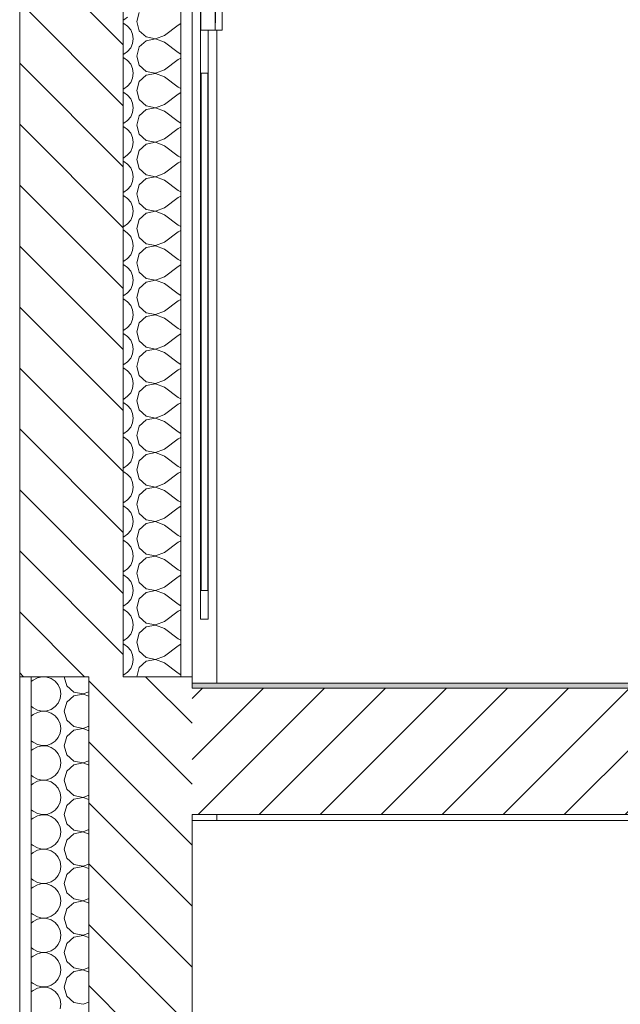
# Model space of a CAD drawing. Header units: millimetres. Extents: x 17009 to 157603, y -19950 to 21829.
# Tile 35 of 208: x 30162 to 31207, y 12960 to 14673. Entities that reach past the tile are written whole.
import ezdxf

# ---------------------------------------------------------------- set-up
doc = ezdxf.new("R2010")
doc.units = ezdxf.units.MM
doc.header["$MEASUREMENT"] = 0
for name, color, linetype in [('01-STR_Dalles.ARCHI', 7, 'Continuous'), ('01-STR_Murs extérieurs.ARCHI', 7, 'Continuous'), ('01-STR_Murs.ARCHI', 7, 'Continuous'), ('04-SOE_Faux Plafond.ARCHI', 7, 'Continuous'), ('04-SOE_Revetement de sol.ARCHI', 7, 'Continuous'), ('Fenêtres Archicad', 7, 'Continuous')]:
    doc.layers.add(name, color=color, linetype=linetype)
pattern_1 = [(315, (0, 0), (53.03301, 53.03301), [])]

# ---------------------------------------------------------------- blocks, each defined once
blk = doc.blocks.new('Élément de coupe_35_1')
at = {"layer": '01-STR_Murs.ARCHI', "color": 7, "linetype": 'Continuous', "lineweight": 5}
for p, q in [((30505.5, 13530), (30505.5, 13518.6)), ((30505.5, 13290), (30505.5, 13280)), ((30505.5, 12870), (30505.5, 12780)), ((30505.5, 12730), (30505.5, 12705))]:
    blk.add_line(p, q, dxfattribs=at)
blk = doc.blocks.new('*X48')
at = {"layer": '01-STR_Murs extérieurs.ARCHI', "color": 7, "linetype": 'Continuous', "lineweight": 5}
for p, q in [((30182.5, 13521.4), (30186, 13524)), ((30193.2, 13528), (30186, 13524)), ((30201.3, 13529.9), (30193.2, 13528)), ((30209.6, 13529.5), (30201.3, 13529.9)), ((30217.4, 13526.8), (30209.6, 13529.5)), ((30224.2, 13522.1), (30217.4, 13526.8)), ((30229.5, 13515.8), (30224.2, 13522.1)), ((30240, 13530), (30244.5, 13514.2)), ((30232.9, 13508.2), (30229.5, 13515.8)), ((30234, 13500), (30232.9, 13508.2)), ((30244.5, 13514.2), (30256.6, 13503.2)), ((30256.6, 13503.2), (30272.7, 13500.1)), ((30272.7, 13500.1), (30282.5, 13503.9)), ((30224.2, 13477.9), (30229.5, 13484.2)), ((30229.5, 13484.2), (30232.9, 13491.8)), ((30232.9, 13491.8), (30234, 13500)), ((30244.5, 13485.8), (30240, 13470)), ((30256.6, 13496.8), (30244.5, 13485.8)), ((30272.7, 13499.9), (30256.6, 13496.8)), ((30282.5, 13496.1), (30272.7, 13499.9)), ((30182.5, 13478.6), (30186, 13476)), ((30186, 13476), (30193.2, 13472)), ((30193.2, 13468), (30186, 13464)), ((30193.2, 13472), (30201.3, 13470.1)), ((30201.3, 13469.9), (30193.2, 13468)), ((30201.3, 13470.1), (30209.6, 13470.5)), ((30209.6, 13469.5), (30201.3, 13469.9)), ((30209.6, 13470.5), (30217.4, 13473.2)), ((30217.4, 13466.8), (30209.6, 13469.5)), ((30217.4, 13473.2), (30224.2, 13477.9)), ((30240, 13470), (30244.5, 13454.2)), ((30182.5, 13461.4), (30186, 13464)), ((30224.2, 13462.1), (30217.4, 13466.8)), ((30229.5, 13455.8), (30224.2, 13462.1)), ((30232.9, 13448.2), (30229.5, 13455.8)), ((30244.5, 13454.2), (30256.6, 13443.2)), ((30234, 13440), (30232.9, 13448.2)), ((30232.9, 13431.8), (30234, 13440)), ((30256.6, 13436.8), (30244.5, 13425.8)), ((30256.6, 13443.2), (30272.7, 13440.1)), ((30272.7, 13439.9), (30256.6, 13436.8)), ((30272.7, 13440.1), (30282.5, 13443.9)), ((30282.5, 13436.1), (30272.7, 13439.9)), ((30182.5, 13418.6), (30186, 13416)), ((30186, 13416), (30193.2, 13412)), ((30217.4, 13413.2), (30224.2, 13417.9)), ((30224.2, 13417.9), (30229.5, 13424.2)), ((30229.5, 13424.2), (30232.9, 13431.8)), ((30244.5, 13425.8), (30240, 13410)), ((30182.5, 13401.4), (30186, 13404)), ((30193.2, 13408), (30186, 13404)), ((30193.2, 13412), (30201.3, 13410.1)), ((30201.3, 13409.9), (30193.2, 13408)), ((30201.3, 13410.1), (30209.6, 13410.5)), ((30209.6, 13409.5), (30201.3, 13409.9)), ((30209.6, 13410.5), (30217.4, 13413.2)), ((30217.4, 13406.8), (30209.6, 13409.5)), ((30224.2, 13402.1), (30217.4, 13406.8)), ((30229.5, 13395.8), (30224.2, 13402.1)), ((30240, 13410), (30244.5, 13394.2)), ((30232.9, 13388.2), (30229.5, 13395.8)), ((30234, 13380), (30232.9, 13388.2)), ((30244.5, 13394.2), (30256.6, 13383.2)), ((30256.6, 13383.2), (30272.7, 13380.1)), ((30272.7, 13380.1), (30282.5, 13383.9)), ((30229.5, 13364.2), (30232.9, 13371.8)), ((30232.9, 13371.8), (30234, 13380)), ((30244.5, 13365.8), (30240, 13350)), ((30256.6, 13376.8), (30244.5, 13365.8)), ((30272.7, 13379.9), (30256.6, 13376.8)), ((30282.5, 13376.1), (30272.7, 13379.9)), ((30182.5, 13358.6), (30186, 13356)), ((30186, 13356), (30193.2, 13352)), ((30193.2, 13348), (30186, 13344)), ((30193.2, 13352), (30201.3, 13350.1)), ((30201.3, 13349.9), (30193.2, 13348)), ((30201.3, 13350.1), (30209.6, 13350.5)), ((30209.6, 13349.5), (30201.3, 13349.9)), ((30209.6, 13350.5), (30217.4, 13353.2)), ((30217.4, 13346.8), (30209.6, 13349.5)), ((30217.4, 13353.2), (30224.2, 13357.9)), ((30224.2, 13357.9), (30229.5, 13364.2)), ((30240, 13350), (30244.5, 13334.2)), ((30182.5, 13341.4), (30186, 13344)), ((30224.2, 13342.1), (30217.4, 13346.8)), ((30229.5, 13335.8), (30224.2, 13342.1)), ((30232.9, 13328.2), (30229.5, 13335.8)), ((30244.5, 13334.2), (30256.6, 13323.2)), ((30234, 13320), (30232.9, 13328.2)), ((30232.9, 13311.8), (30234, 13320)), ((30256.6, 13316.8), (30244.5, 13305.8)), ((30256.6, 13323.2), (30272.7, 13320.1)), ((30272.7, 13319.9), (30256.6, 13316.8)), ((30272.7, 13320.1), (30282.5, 13323.9)), ((30282.5, 13316.1), (30272.7, 13319.9)), ((30182.5, 13298.6), (30186, 13296)), ((30186, 13296), (30193.2, 13292)), ((30217.4, 13293.2), (30224.2, 13297.9)), ((30224.2, 13297.9), (30229.5, 13304.2)), ((30229.5, 13304.2), (30232.9, 13311.8)), ((30244.5, 13305.8), (30240, 13290)), ((30182.5, 13281.4), (30186, 13284)), ((30193.2, 13288), (30186, 13284)), ((30193.2, 13292), (30201.3, 13290.1)), ((30201.3, 13289.9), (30193.2, 13288)), ((30201.3, 13290.1), (30209.6, 13290.5)), ((30209.6, 13289.5), (30201.3, 13289.9)), ((30209.6, 13290.5), (30217.4, 13293.2)), ((30217.4, 13286.8), (30209.6, 13289.5)), ((30224.2, 13282.1), (30217.4, 13286.8)), ((30229.5, 13275.8), (30224.2, 13282.1)), ((30240, 13290), (30244.5, 13274.2)), ((30232.9, 13268.2), (30229.5, 13275.8)), ((30234, 13260), (30232.9, 13268.2)), ((30244.5, 13274.2), (30256.6, 13263.2)), ((30256.6, 13263.2), (30272.7, 13260.1)), ((30272.7, 13260.1), (30282.5, 13263.9)), ((30229.5, 13244.2), (30232.9, 13251.8)), ((30232.9, 13251.8), (30234, 13260)), ((30244.5, 13245.8), (30240, 13230)), ((30256.6, 13256.8), (30244.5, 13245.8)), ((30272.7, 13259.9), (30256.6, 13256.8)), ((30282.5, 13256.1), (30272.7, 13259.9)), ((30182.5, 13238.6), (30186, 13236)), ((30186, 13236), (30193.2, 13232)), ((30193.2, 13228), (30186, 13224)), ((30193.2, 13232), (30201.3, 13230.1)), ((30201.3, 13229.9), (30193.2, 13228)), ((30201.3, 13230.1), (30209.6, 13230.5)), ((30209.6, 13229.5), (30201.3, 13229.9)), ((30209.6, 13230.5), (30217.4, 13233.2)), ((30217.4, 13226.8), (30209.6, 13229.5)), ((30217.4, 13233.2), (30224.2, 13237.9)), ((30224.2, 13237.9), (30229.5, 13244.2)), ((30240, 13230), (30244.5, 13214.2)), ((30182.5, 13221.4), (30186, 13224)), ((30224.2, 13222.1), (30217.4, 13226.8)), ((30229.5, 13215.8), (30224.2, 13222.1)), ((30232.9, 13208.2), (30229.5, 13215.8)), ((30244.5, 13214.2), (30256.6, 13203.2)), ((30234, 13200), (30232.9, 13208.2)), ((30232.9, 13191.8), (30234, 13200)), ((30256.6, 13196.8), (30244.5, 13185.8)), ((30256.6, 13203.2), (30272.7, 13200.1)), ((30272.7, 13199.9), (30256.6, 13196.8)), ((30272.7, 13200.1), (30282.5, 13203.9)), ((30282.5, 13196.1), (30272.7, 13199.9)), ((30182.5, 13178.6), (30186, 13176)), ((30186, 13176), (30193.2, 13172)), ((30217.4, 13173.2), (30224.2, 13177.9)), ((30224.2, 13177.9), (30229.5, 13184.2)), ((30229.5, 13184.2), (30232.9, 13191.8)), ((30244.5, 13185.8), (30240, 13170)), ((30182.5, 13161.4), (30186, 13164)), ((30193.2, 13168), (30186, 13164)), ((30193.2, 13172), (30201.3, 13170.1)), ((30201.3, 13169.9), (30193.2, 13168)), ((30201.3, 13170.1), (30209.6, 13170.5)), ((30209.6, 13169.5), (30201.3, 13169.9)), ((30209.6, 13170.5), (30217.4, 13173.2)), ((30217.4, 13166.8), (30209.6, 13169.5)), ((30224.2, 13162.1), (30217.4, 13166.8)), ((30229.5, 13155.8), (30224.2, 13162.1)), ((30240, 13170), (30244.5, 13154.2)), ((30232.9, 13148.2), (30229.5, 13155.8)), ((30234, 13140), (30232.9, 13148.2)), ((30244.5, 13154.2), (30256.6, 13143.2)), ((30256.6, 13143.2), (30272.7, 13140.1)), ((30272.7, 13140.1), (30282.5, 13143.9)), ((30229.5, 13124.2), (30232.9, 13131.8)), ((30232.9, 13131.8), (30234, 13140)), ((30244.5, 13125.8), (30240, 13110)), ((30256.6, 13136.8), (30244.5, 13125.8)), ((30272.7, 13139.9), (30256.6, 13136.8)), ((30282.5, 13136.1), (30272.7, 13139.9)), ((30182.5, 13118.6), (30186, 13116)), ((30186, 13116), (30193.2, 13112)), ((30193.2, 13108), (30186, 13104)), ((30193.2, 13112), (30201.3, 13110.1)), ((30201.3, 13109.9), (30193.2, 13108)), ((30201.3, 13110.1), (30209.6, 13110.5)), ((30209.6, 13109.5), (30201.3, 13109.9)), ((30209.6, 13110.5), (30217.4, 13113.2)), ((30217.4, 13106.8), (30209.6, 13109.5)), ((30217.4, 13113.2), (30224.2, 13117.9)), ((30224.2, 13117.9), (30229.5, 13124.2)), ((30240, 13110), (30244.5, 13094.2)), ((30182.5, 13101.4), (30186, 13104)), ((30224.2, 13102.1), (30217.4, 13106.8)), ((30229.5, 13095.8), (30224.2, 13102.1)), ((30232.9, 13088.2), (30229.5, 13095.8)), ((30244.5, 13094.2), (30256.6, 13083.2)), ((30234, 13080), (30232.9, 13088.2)), ((30232.9, 13071.8), (30234, 13080)), ((30256.6, 13076.8), (30244.5, 13065.8)), ((30256.6, 13083.2), (30272.7, 13080.1)), ((30272.7, 13079.9), (30256.6, 13076.8)), ((30272.7, 13080.1), (30282.5, 13083.9)), ((30282.5, 13076.1), (30272.7, 13079.9)), ((30182.5, 13058.6), (30186, 13056)), ((30186, 13056), (30193.2, 13052)), ((30217.4, 13053.2), (30224.2, 13057.9)), ((30224.2, 13057.9), (30229.5, 13064.2)), ((30229.5, 13064.2), (30232.9, 13071.8)), ((30244.5, 13065.8), (30240, 13050)), ((30182.5, 13041.4), (30186, 13044)), ((30193.2, 13048), (30186, 13044)), ((30193.2, 13052), (30201.3, 13050.1)), ((30201.3, 13049.9), (30193.2, 13048)), ((30201.3, 13050.1), (30209.6, 13050.5)), ((30209.6, 13049.5), (30201.3, 13049.9)), ((30209.6, 13050.5), (30217.4, 13053.2)), ((30217.4, 13046.8), (30209.6, 13049.5)), ((30224.2, 13042.1), (30217.4, 13046.8)), ((30229.5, 13035.8), (30224.2, 13042.1)), ((30240, 13050), (30244.5, 13034.2)), ((30232.9, 13028.2), (30229.5, 13035.8)), ((30234, 13020), (30232.9, 13028.2)), ((30244.5, 13034.2), (30256.6, 13023.2)), ((30256.6, 13023.2), (30272.7, 13020.1)), ((30272.7, 13020.1), (30282.5, 13023.9)), ((30229.5, 13004.2), (30232.9, 13011.8)), ((30232.9, 13011.8), (30234, 13020)), ((30244.5, 13005.8), (30240, 12990)), ((30256.6, 13016.8), (30244.5, 13005.8)), ((30272.7, 13019.9), (30256.6, 13016.8)), ((30282.5, 13016.1), (30272.7, 13019.9)), ((30182.5, 12998.6), (30186, 12996)), ((30186, 12996), (30193.2, 12992)), ((30193.2, 12988), (30186, 12984)), ((30193.2, 12992), (30201.3, 12990.1)), ((30201.3, 12989.9), (30193.2, 12988)), ((30201.3, 12990.1), (30209.6, 12990.5)), ((30209.6, 12989.5), (30201.3, 12989.9)), ((30209.6, 12990.5), (30217.4, 12993.2)), ((30217.4, 12986.8), (30209.6, 12989.5)), ((30217.4, 12993.2), (30224.2, 12997.9)), ((30224.2, 12997.9), (30229.5, 13004.2)), ((30240, 12990), (30244.5, 12974.2)), ((30182.5, 12981.4), (30186, 12984)), ((30224.2, 12982.1), (30217.4, 12986.8)), ((30229.5, 12975.8), (30224.2, 12982.1)), ((30232.9, 12968.2), (30229.5, 12975.8)), ((30244.5, 12974.2), (30256.6, 12963.2)), ((30234, 12960), (30232.9, 12968.2)), ((30232.9, 12951.8), (30234, 12960)), ((30256.6, 12963.2), (30272.7, 12960.1)), ((30272.7, 12960.1), (30282.5, 12963.9))]:
    blk.add_line(p, q, dxfattribs=at)
blk = doc.blocks.new('Élément de coupe_37_1')
at = {"layer": '01-STR_Murs extérieurs.ARCHI', "linetype": 'Continuous', "lineweight": 0, "true_color": 0x000000}
h = blk.add_hatch(dxfattribs=at)
h.set_pattern_fill('Hachure_simple_0001', color=18, style=0, pattern_type=2)
h.set_pattern_definition(pattern_1)
h.paths.add_polyline_path([(30282.5, 13530), (30282.5, 10230), (30462.5, 10230), (30462.5, 13530)])
at = {"layer": '01-STR_Murs extérieurs.ARCHI', "color": 7, "linetype": 'Continuous', "lineweight": 5}
for p, q in [((30162.5, 13530), (30162.5, 10230)), ((30182.5, 13530), (30182.5, 10230)), ((30282.5, 13530), (30282.5, 10230)), ((30462.5, 13530), (30462.5, 13518.6)), ((30462.5, 13518.6), (30462.5, 13510)), ((30462.5, 13290), (30462.5, 13280))]:
    blk.add_line(p, q, dxfattribs=at)
at = {"layer": '01-STR_Murs extérieurs.ARCHI', "color": 7, "linetype": 'Continuous', "lineweight": 5, "flags": 128}
blk.add_lwpolyline([(30462.5, 13530), (30442.5, 13530), (30342.5, 13530)], dxfattribs=at)
at = {"layer": '01-STR_Murs extérieurs.ARCHI', "lineweight": 0}
blk.add_blockref('*X48', (0, 0), dxfattribs=at)
blk = doc.blocks.new('Élément de coupe_56_1')
at = {"layer": '01-STR_Dalles.ARCHI', "linetype": 'Continuous', "lineweight": 0, "true_color": 0x000000}
h = blk.add_hatch(dxfattribs=at)
h.set_pattern_fill('Hachure_simple_0001', color=18, style=0, pattern_type=2)
h.set_pattern_definition([(45, (0, 0), (-53.03301, 53.03301), [])])
h.paths.add_polyline_path([(30462.5, 13290), (77255.2, 13290), (77255.2, 13510), (30462.5, 13510)])
at = {"layer": '01-STR_Dalles.ARCHI', "color": 7, "linetype": 'Continuous', "lineweight": 5}
for p, q in [((46991.6, 13510), (30462.5, 13510)), ((77255.2, 13290), (30462.5, 13290))]:
    blk.add_line(p, q, dxfattribs=at)
blk = doc.blocks.new('Élément de coupe_57_1')
at = {"layer": '01-STR_Murs.ARCHI', "color": 7, "linetype": 'Continuous', "lineweight": 5}
blk.add_line((30505.5, 14655), (30505.5, 13530), dxfattribs=at)
blk = doc.blocks.new('*X73')
at = {"layer": '01-STR_Murs extérieurs.ARCHI', "color": 7, "linetype": 'Continuous', "lineweight": 5}
for p, q in [((30370.5, 14685.8), (30366, 14670)), ((30342.5, 14672.9), (30343.4, 14673.2)), ((30343.4, 14666.8), (30342.5, 14667.1)), ((30343.4, 14673.2), (30350.2, 14677.9)), ((30350.2, 14662.1), (30343.4, 14666.8)), ((30366, 14670), (30370.5, 14654.2)), ((30442.5, 14666.5), (30438, 14664)), ((30355.5, 14655.8), (30350.2, 14662.1)), ((30358.9, 14648.2), (30355.5, 14655.8)), ((30370.5, 14654.2), (30382.6, 14643.2)), ((30414, 14646), (30438, 14664)), ((30360, 14640), (30358.9, 14648.2)), ((30358.9, 14631.8), (30360, 14640)), ((30382.6, 14636.8), (30370.5, 14625.8)), ((30382.6, 14643.2), (30398.7, 14640.1)), ((30398.7, 14639.9), (30382.6, 14636.8)), ((30398.7, 14640.1), (30414, 14646)), ((30414, 14634), (30398.7, 14639.9)), ((30414, 14634), (30438, 14616)), ((30343.4, 14613.2), (30350.2, 14617.9)), ((30350.2, 14617.9), (30355.5, 14624.2)), ((30355.5, 14624.2), (30358.9, 14631.8)), ((30370.5, 14625.8), (30366, 14610)), ((30438, 14616), (30442.5, 14613.5)), ((30342.5, 14612.9), (30343.4, 14613.2)), ((30343.4, 14606.8), (30342.5, 14607.1)), ((30350.2, 14602.1), (30343.4, 14606.8)), ((30355.5, 14595.8), (30350.2, 14602.1)), ((30366, 14610), (30370.5, 14594.2)), ((30414, 14586), (30438, 14604)), ((30442.5, 14606.5), (30438, 14604)), ((30358.9, 14588.2), (30355.5, 14595.8)), ((30360, 14580), (30358.9, 14588.2)), ((30370.5, 14594.2), (30382.6, 14583.2)), ((30382.6, 14583.2), (30398.7, 14580.1)), ((30398.7, 14580.1), (30414, 14586)), ((30350.2, 14557.9), (30355.5, 14564.2)), ((30355.5, 14564.2), (30358.9, 14571.8)), ((30358.9, 14571.8), (30360, 14580)), ((30370.5, 14565.8), (30366, 14550)), ((30382.6, 14576.8), (30370.5, 14565.8)), ((30398.7, 14579.9), (30382.6, 14576.8)), ((30414, 14574), (30398.7, 14579.9)), ((30414, 14574), (30438, 14556)), ((30342.5, 14552.9), (30343.4, 14553.2)), ((30343.4, 14546.8), (30342.5, 14547.1)), ((30343.4, 14553.2), (30350.2, 14557.9)), ((30350.2, 14542.1), (30343.4, 14546.8)), ((30366, 14550), (30370.5, 14534.2)), ((30438, 14556), (30442.5, 14553.5)), ((30442.5, 14546.5), (30438, 14544)), ((30355.5, 14535.8), (30350.2, 14542.1)), ((30358.9, 14528.2), (30355.5, 14535.8)), ((30370.5, 14534.2), (30382.6, 14523.2)), ((30414, 14526), (30438, 14544)), ((30360, 14520), (30358.9, 14528.2)), ((30358.9, 14511.8), (30360, 14520)), ((30382.6, 14516.8), (30370.5, 14505.8)), ((30382.6, 14523.2), (30398.7, 14520.1)), ((30398.7, 14519.9), (30382.6, 14516.8)), ((30398.7, 14520.1), (30414, 14526)), ((30414, 14514), (30398.7, 14519.9)), ((30414, 14514), (30438, 14496)), ((30343.4, 14493.2), (30350.2, 14497.9)), ((30350.2, 14497.9), (30355.5, 14504.2)), ((30355.5, 14504.2), (30358.9, 14511.8)), ((30370.5, 14505.8), (30366, 14490)), ((30438, 14496), (30442.5, 14493.5)), ((30342.5, 14492.9), (30343.4, 14493.2)), ((30343.4, 14486.8), (30342.5, 14487.1)), ((30350.2, 14482.1), (30343.4, 14486.8)), ((30355.5, 14475.8), (30350.2, 14482.1)), ((30366, 14490), (30370.5, 14474.2)), ((30414, 14466), (30438, 14484)), ((30442.5, 14486.5), (30438, 14484)), ((30358.9, 14468.2), (30355.5, 14475.8)), ((30360, 14460), (30358.9, 14468.2)), ((30370.5, 14474.2), (30382.6, 14463.2)), ((30382.6, 14463.2), (30398.7, 14460.1)), ((30398.7, 14460.1), (30414, 14466)), ((30350.2, 14437.9), (30355.5, 14444.2)), ((30355.5, 14444.2), (30358.9, 14451.8)), ((30358.9, 14451.8), (30360, 14460)), ((30370.5, 14445.8), (30366, 14430)), ((30382.6, 14456.8), (30370.5, 14445.8)), ((30398.7, 14459.9), (30382.6, 14456.8)), ((30414, 14454), (30398.7, 14459.9)), ((30414, 14454), (30438, 14436)), ((30342.5, 14432.9), (30343.4, 14433.2)), ((30343.4, 14426.8), (30342.5, 14427.1)), ((30343.4, 14433.2), (30350.2, 14437.9)), ((30350.2, 14422.1), (30343.4, 14426.8)), ((30366, 14430), (30370.5, 14414.2)), ((30438, 14436), (30442.5, 14433.5)), ((30355.5, 14415.8), (30350.2, 14422.1)), ((30358.9, 14408.2), (30355.5, 14415.8)), ((30370.5, 14414.2), (30382.6, 14403.2)), ((30414, 14406), (30438, 14424)), ((30442.5, 14426.5), (30438, 14424)), ((30360, 14400), (30358.9, 14408.2)), ((30358.9, 14391.8), (30360, 14400)), ((30382.6, 14396.8), (30370.5, 14385.8)), ((30382.6, 14403.2), (30398.7, 14400.1)), ((30398.7, 14399.9), (30382.6, 14396.8)), ((30398.7, 14400.1), (30414, 14406)), ((30414, 14394), (30398.7, 14399.9)), ((30414, 14394), (30438, 14376)), ((30343.4, 14373.2), (30350.2, 14377.9)), ((30350.2, 14377.9), (30355.5, 14384.2)), ((30355.5, 14384.2), (30358.9, 14391.8)), ((30370.5, 14385.8), (30366, 14370)), ((30438, 14376), (30442.5, 14373.5)), ((30342.5, 14372.9), (30343.4, 14373.2)), ((30343.4, 14366.8), (30342.5, 14367.1)), ((30350.2, 14362.1), (30343.4, 14366.8)), ((30355.5, 14355.8), (30350.2, 14362.1)), ((30366, 14370), (30370.5, 14354.2)), ((30414, 14346), (30438, 14364)), ((30442.5, 14366.5), (30438, 14364)), ((30358.9, 14348.2), (30355.5, 14355.8)), ((30360, 14340), (30358.9, 14348.2)), ((30370.5, 14354.2), (30382.6, 14343.2)), ((30382.6, 14343.2), (30398.7, 14340.1)), ((30398.7, 14340.1), (30414, 14346)), ((30350.2, 14317.9), (30355.5, 14324.2)), ((30355.5, 14324.2), (30358.9, 14331.8)), ((30358.9, 14331.8), (30360, 14340)), ((30370.5, 14325.8), (30366, 14310)), ((30382.6, 14336.8), (30370.5, 14325.8)), ((30398.7, 14339.9), (30382.6, 14336.8)), ((30414, 14334), (30398.7, 14339.9)), ((30414, 14334), (30438, 14316)), ((30342.5, 14312.9), (30343.4, 14313.2)), ((30343.4, 14306.8), (30342.5, 14307.1)), ((30343.4, 14313.2), (30350.2, 14317.9)), ((30350.2, 14302.1), (30343.4, 14306.8)), ((30366, 14310), (30370.5, 14294.2)), ((30438, 14316), (30442.5, 14313.5)), ((30355.5, 14295.8), (30350.2, 14302.1)), ((30358.9, 14288.2), (30355.5, 14295.8)), ((30370.5, 14294.2), (30382.6, 14283.2)), ((30414, 14286), (30438, 14304)), ((30442.5, 14306.5), (30438, 14304)), ((30360, 14280), (30358.9, 14288.2)), ((30358.9, 14271.8), (30360, 14280)), ((30382.6, 14276.8), (30370.5, 14265.8)), ((30382.6, 14283.2), (30398.7, 14280.1)), ((30398.7, 14279.9), (30382.6, 14276.8)), ((30398.7, 14280.1), (30414, 14286)), ((30414, 14274), (30398.7, 14279.9)), ((30414, 14274), (30438, 14256)), ((30343.4, 14253.2), (30350.2, 14257.9)), ((30350.2, 14257.9), (30355.5, 14264.2)), ((30355.5, 14264.2), (30358.9, 14271.8)), ((30370.5, 14265.8), (30366, 14250)), ((30438, 14256), (30442.5, 14253.5)), ((30342.5, 14252.9), (30343.4, 14253.2)), ((30343.4, 14246.8), (30342.5, 14247.1)), ((30350.2, 14242.1), (30343.4, 14246.8)), ((30355.5, 14235.8), (30350.2, 14242.1)), ((30366, 14250), (30370.5, 14234.2)), ((30414, 14226), (30438, 14244)), ((30442.5, 14246.5), (30438, 14244)), ((30358.9, 14228.2), (30355.5, 14235.8)), ((30360, 14220), (30358.9, 14228.2)), ((30370.5, 14234.2), (30382.6, 14223.2)), ((30382.6, 14223.2), (30398.7, 14220.1)), ((30398.7, 14220.1), (30414, 14226)), ((30350.2, 14197.9), (30355.5, 14204.2)), ((30355.5, 14204.2), (30358.9, 14211.8)), ((30358.9, 14211.8), (30360, 14220)), ((30370.5, 14205.8), (30366, 14190)), ((30382.6, 14216.8), (30370.5, 14205.8)), ((30398.7, 14219.9), (30382.6, 14216.8)), ((30414, 14214), (30398.7, 14219.9)), ((30414, 14214), (30438, 14196)), ((30342.5, 14192.9), (30343.4, 14193.2)), ((30343.4, 14186.8), (30342.5, 14187.1)), ((30343.4, 14193.2), (30350.2, 14197.9)), ((30350.2, 14182.1), (30343.4, 14186.8)), ((30366, 14190), (30370.5, 14174.2)), ((30438, 14196), (30442.5, 14193.5)), ((30355.5, 14175.8), (30350.2, 14182.1)), ((30358.9, 14168.2), (30355.5, 14175.8)), ((30370.5, 14174.2), (30382.6, 14163.2)), ((30414, 14166), (30438, 14184)), ((30442.5, 14186.5), (30438, 14184)), ((30360, 14160), (30358.9, 14168.2)), ((30358.9, 14151.8), (30360, 14160)), ((30382.6, 14156.8), (30370.5, 14145.8)), ((30382.6, 14163.2), (30398.7, 14160.1)), ((30398.7, 14159.9), (30382.6, 14156.8)), ((30398.7, 14160.1), (30414, 14166)), ((30414, 14154), (30398.7, 14159.9)), ((30414, 14154), (30438, 14136)), ((30343.4, 14133.2), (30350.2, 14137.9)), ((30350.2, 14137.9), (30355.5, 14144.2)), ((30355.5, 14144.2), (30358.9, 14151.8)), ((30370.5, 14145.8), (30366, 14130)), ((30438, 14136), (30442.5, 14133.5)), ((30342.5, 14132.9), (30343.4, 14133.2)), ((30343.4, 14126.8), (30342.5, 14127.1)), ((30350.2, 14122.1), (30343.4, 14126.8)), ((30355.5, 14115.8), (30350.2, 14122.1)), ((30366, 14130), (30370.5, 14114.2)), ((30414, 14106), (30438, 14124)), ((30442.5, 14126.5), (30438, 14124)), ((30358.9, 14108.2), (30355.5, 14115.8)), ((30360, 14100), (30358.9, 14108.2)), ((30370.5, 14114.2), (30382.6, 14103.2)), ((30382.6, 14103.2), (30398.7, 14100.1)), ((30398.7, 14100.1), (30414, 14106)), ((30350.2, 14077.9), (30355.5, 14084.2)), ((30355.5, 14084.2), (30358.9, 14091.8)), ((30358.9, 14091.8), (30360, 14100)), ((30370.5, 14085.8), (30366, 14070)), ((30382.6, 14096.8), (30370.5, 14085.8)), ((30398.7, 14099.9), (30382.6, 14096.8)), ((30414, 14094), (30398.7, 14099.9)), ((30414, 14094), (30438, 14076)), ((30342.5, 14072.9), (30343.4, 14073.2)), ((30343.4, 14066.8), (30342.5, 14067.1)), ((30343.4, 14073.2), (30350.2, 14077.9)), ((30350.2, 14062.1), (30343.4, 14066.8)), ((30366, 14070), (30370.5, 14054.2)), ((30438, 14076), (30442.5, 14073.5)), ((30355.5, 14055.8), (30350.2, 14062.1)), ((30358.9, 14048.2), (30355.5, 14055.8)), ((30370.5, 14054.2), (30382.6, 14043.2)), ((30414, 14046), (30438, 14064)), ((30442.5, 14066.5), (30438, 14064)), ((30360, 14040), (30358.9, 14048.2)), ((30358.9, 14031.8), (30360, 14040)), ((30382.6, 14036.8), (30370.5, 14025.8)), ((30382.6, 14043.2), (30398.7, 14040.1)), ((30398.7, 14039.9), (30382.6, 14036.8)), ((30398.7, 14040.1), (30414, 14046)), ((30414, 14034), (30398.7, 14039.9)), ((30414, 14034), (30438, 14016)), ((30343.4, 14013.2), (30350.2, 14017.9)), ((30350.2, 14017.9), (30355.5, 14024.2)), ((30355.5, 14024.2), (30358.9, 14031.8)), ((30370.5, 14025.8), (30366, 14010)), ((30438, 14016), (30442.5, 14013.5)), ((30342.5, 14012.9), (30343.4, 14013.2)), ((30343.4, 14006.8), (30342.5, 14007.1)), ((30350.2, 14002.1), (30343.4, 14006.8)), ((30355.5, 13995.8), (30350.2, 14002.1)), ((30366, 14010), (30370.5, 13994.2)), ((30414, 13986), (30438, 14004)), ((30442.5, 14006.5), (30438, 14004)), ((30358.9, 13988.2), (30355.5, 13995.8)), ((30360, 13980), (30358.9, 13988.2)), ((30370.5, 13994.2), (30382.6, 13983.2)), ((30382.6, 13983.2), (30398.7, 13980.1)), ((30398.7, 13980.1), (30414, 13986)), ((30350.2, 13957.9), (30355.5, 13964.2)), ((30355.5, 13964.2), (30358.9, 13971.8)), ((30358.9, 13971.8), (30360, 13980)), ((30370.5, 13965.8), (30366, 13950)), ((30382.6, 13976.8), (30370.5, 13965.8)), ((30398.7, 13979.9), (30382.6, 13976.8)), ((30414, 13974), (30398.7, 13979.9)), ((30414, 13974), (30438, 13956)), ((30342.5, 13952.9), (30343.4, 13953.2)), ((30343.4, 13946.8), (30342.5, 13947.1)), ((30343.4, 13953.2), (30350.2, 13957.9)), ((30350.2, 13942.1), (30343.4, 13946.8)), ((30366, 13950), (30370.5, 13934.2)), ((30438, 13956), (30442.5, 13953.5)), ((30355.5, 13935.8), (30350.2, 13942.1)), ((30358.9, 13928.2), (30355.5, 13935.8)), ((30370.5, 13934.2), (30382.6, 13923.2)), ((30414, 13926), (30438, 13944)), ((30442.5, 13946.5), (30438, 13944)), ((30360, 13920), (30358.9, 13928.2)), ((30358.9, 13911.8), (30360, 13920)), ((30382.6, 13916.8), (30370.5, 13905.8)), ((30382.6, 13923.2), (30398.7, 13920.1)), ((30398.7, 13919.9), (30382.6, 13916.8)), ((30398.7, 13920.1), (30414, 13926)), ((30414, 13914), (30398.7, 13919.9)), ((30414, 13914), (30438, 13896)), ((30343.4, 13893.2), (30350.2, 13897.9)), ((30350.2, 13897.9), (30355.5, 13904.2)), ((30355.5, 13904.2), (30358.9, 13911.8)), ((30370.5, 13905.8), (30366, 13890)), ((30438, 13896), (30442.5, 13893.5)), ((30342.5, 13892.9), (30343.4, 13893.2)), ((30343.4, 13886.8), (30342.5, 13887.1)), ((30350.2, 13882.1), (30343.4, 13886.8)), ((30355.5, 13875.8), (30350.2, 13882.1)), ((30366, 13890), (30370.5, 13874.2)), ((30414, 13866), (30438, 13884)), ((30442.5, 13886.5), (30438, 13884)), ((30358.9, 13868.2), (30355.5, 13875.8)), ((30360, 13860), (30358.9, 13868.2)), ((30370.5, 13874.2), (30382.6, 13863.2)), ((30382.6, 13863.2), (30398.7, 13860.1)), ((30398.7, 13860.1), (30414, 13866)), ((30350.2, 13837.9), (30355.5, 13844.2)), ((30355.5, 13844.2), (30358.9, 13851.8)), ((30358.9, 13851.8), (30360, 13860)), ((30370.5, 13845.8), (30366, 13830)), ((30382.6, 13856.8), (30370.5, 13845.8)), ((30398.7, 13859.9), (30382.6, 13856.8)), ((30414, 13854), (30398.7, 13859.9)), ((30414, 13854), (30438, 13836)), ((30342.5, 13832.9), (30343.4, 13833.2)), ((30343.4, 13826.8), (30342.5, 13827.1)), ((30343.4, 13833.2), (30350.2, 13837.9)), ((30366, 13830), (30370.5, 13814.2)), ((30438, 13836), (30442.5, 13833.5)), ((30350.2, 13822.1), (30343.4, 13826.8)), ((30355.5, 13815.8), (30350.2, 13822.1)), ((30358.9, 13808.2), (30355.5, 13815.8)), ((30370.5, 13814.2), (30382.6, 13803.2)), ((30414, 13806), (30438, 13824)), ((30442.5, 13826.5), (30438, 13824)), ((30360, 13800), (30358.9, 13808.2)), ((30358.9, 13791.8), (30360, 13800)), ((30382.6, 13796.8), (30370.5, 13785.8)), ((30382.6, 13803.2), (30398.7, 13800.1)), ((30398.7, 13799.9), (30382.6, 13796.8)), ((30398.7, 13800.1), (30414, 13806)), ((30414, 13794), (30398.7, 13799.9)), ((30414, 13794), (30438, 13776)), ((30343.4, 13773.2), (30350.2, 13777.9)), ((30350.2, 13777.9), (30355.5, 13784.2)), ((30355.5, 13784.2), (30358.9, 13791.8)), ((30370.5, 13785.8), (30366, 13770)), ((30438, 13776), (30442.5, 13773.5)), ((30342.5, 13772.9), (30343.4, 13773.2)), ((30343.4, 13766.8), (30342.5, 13767.1)), ((30350.2, 13762.1), (30343.4, 13766.8)), ((30355.5, 13755.8), (30350.2, 13762.1)), ((30366, 13770), (30370.5, 13754.2)), ((30414, 13746), (30438, 13764)), ((30442.5, 13766.5), (30438, 13764)), ((30358.9, 13748.2), (30355.5, 13755.8)), ((30360, 13740), (30358.9, 13748.2)), ((30370.5, 13754.2), (30382.6, 13743.2)), ((30382.6, 13743.2), (30398.7, 13740.1)), ((30398.7, 13740.1), (30414, 13746)), ((30350.2, 13717.9), (30355.5, 13724.2)), ((30355.5, 13724.2), (30358.9, 13731.8)), ((30358.9, 13731.8), (30360, 13740)), ((30370.5, 13725.8), (30366, 13710)), ((30382.6, 13736.8), (30370.5, 13725.8)), ((30398.7, 13739.9), (30382.6, 13736.8)), ((30414, 13734), (30398.7, 13739.9)), ((30414, 13734), (30438, 13716)), ((30342.5, 13712.9), (30343.4, 13713.2)), ((30343.4, 13706.8), (30342.5, 13707.1)), ((30343.4, 13713.2), (30350.2, 13717.9)), ((30366, 13710), (30370.5, 13694.2)), ((30438, 13716), (30442.5, 13713.5)), ((30350.2, 13702.1), (30343.4, 13706.8)), ((30355.5, 13695.8), (30350.2, 13702.1)), ((30358.9, 13688.2), (30355.5, 13695.8)), ((30370.5, 13694.2), (30382.6, 13683.2)), ((30414, 13686), (30438, 13704)), ((30442.5, 13706.5), (30438, 13704)), ((30360, 13680), (30358.9, 13688.2)), ((30358.9, 13671.8), (30360, 13680)), ((30382.6, 13676.8), (30370.5, 13665.8)), ((30382.6, 13683.2), (30398.7, 13680.1)), ((30398.7, 13679.9), (30382.6, 13676.8)), ((30398.7, 13680.1), (30414, 13686)), ((30414, 13674), (30398.7, 13679.9)), ((30414, 13674), (30438, 13656)), ((30343.4, 13653.2), (30350.2, 13657.9)), ((30350.2, 13657.9), (30355.5, 13664.2)), ((30355.5, 13664.2), (30358.9, 13671.8)), ((30370.5, 13665.8), (30366, 13650)), ((30438, 13656), (30442.5, 13653.5)), ((30342.5, 13652.9), (30343.4, 13653.2)), ((30343.4, 13646.8), (30342.5, 13647.1)), ((30350.2, 13642.1), (30343.4, 13646.8)), ((30355.5, 13635.8), (30350.2, 13642.1)), ((30366, 13650), (30370.5, 13634.2)), ((30414, 13626), (30438, 13644)), ((30442.5, 13646.5), (30438, 13644)), ((30358.9, 13628.2), (30355.5, 13635.8)), ((30360, 13620), (30358.9, 13628.2)), ((30370.5, 13634.2), (30382.6, 13623.2)), ((30382.6, 13623.2), (30398.7, 13620.1)), ((30398.7, 13620.1), (30414, 13626)), ((30350.2, 13597.9), (30355.5, 13604.2)), ((30355.5, 13604.2), (30358.9, 13611.8)), ((30358.9, 13611.8), (30360, 13620)), ((30370.5, 13605.8), (30366, 13590)), ((30382.6, 13616.8), (30370.5, 13605.8)), ((30398.7, 13619.9), (30382.6, 13616.8)), ((30414, 13614), (30398.7, 13619.9)), ((30414, 13614), (30438, 13596)), ((30342.5, 13592.9), (30343.4, 13593.2)), ((30343.4, 13586.8), (30342.5, 13587.1)), ((30343.4, 13593.2), (30350.2, 13597.9)), ((30366, 13590), (30370.5, 13574.2)), ((30438, 13596), (30442.5, 13593.5)), ((30350.2, 13582.1), (30343.4, 13586.8)), ((30355.5, 13575.8), (30350.2, 13582.1)), ((30358.9, 13568.2), (30355.5, 13575.8)), ((30370.5, 13574.2), (30382.6, 13563.2)), ((30414, 13566), (30438, 13584)), ((30442.5, 13586.5), (30438, 13584)), ((30360, 13560), (30358.9, 13568.2)), ((30358.9, 13551.8), (30360, 13560)), ((30382.6, 13556.8), (30370.5, 13545.8)), ((30382.6, 13563.2), (30398.7, 13560.1)), ((30398.7, 13559.9), (30382.6, 13556.8)), ((30398.7, 13560.1), (30414, 13566)), ((30414, 13554), (30398.7, 13559.9)), ((30414, 13554), (30438, 13536)), ((30343.4, 13533.2), (30350.2, 13537.9)), ((30350.2, 13537.9), (30355.5, 13544.2)), ((30355.5, 13544.2), (30358.9, 13551.8)), ((30370.5, 13545.8), (30366, 13530)), ((30438, 13536), (30442.5, 13533.5)), ((30342.5, 13532.9), (30343.4, 13533.2))]:
    blk.add_line(p, q, dxfattribs=at)
blk = doc.blocks.new('Élément de coupe_58_1')
at = {"layer": '01-STR_Murs extérieurs.ARCHI', "linetype": 'Continuous', "lineweight": 0, "true_color": 0x000000}
h = blk.add_hatch(dxfattribs=at)
h.set_pattern_fill('Hachure_simple_0001', color=18, style=0, pattern_type=2)
h.set_pattern_definition(pattern_1)
h.paths.add_polyline_path([(30342.5, 16830), (30162.5, 16830), (30162.5, 13530), (30342.5, 13530), (30342.5, 16590), (30243.7, 16590), (30243.7, 16810), (30342.5, 16810)])
at = {"layer": '01-STR_Murs extérieurs.ARCHI', "color": 7, "linetype": 'Continuous', "lineweight": 5}
for p, q in [((30162.5, 16830), (30162.5, 13530)), ((30342.5, 16590), (30342.5, 13530)), ((30442.5, 16590), (30442.5, 13530)), ((30462.5, 16170), (30462.5, 13530))]:
    blk.add_line(p, q, dxfattribs=at)
at = {"layer": '01-STR_Murs extérieurs.ARCHI', "color": 7, "linetype": 'Continuous', "lineweight": 5, "flags": 128}
blk.add_lwpolyline([(30282.5, 13530), (30182.5, 13530), (30162.5, 13530)], dxfattribs=at)
at = {"layer": '01-STR_Murs extérieurs.ARCHI', "lineweight": 0}
blk.add_blockref('*X73', (0, 0), dxfattribs=at)
blk = doc.blocks.new('Élément de coupe_376_1')
at = {"layer": 'Fenêtres Archicad', "color": 7, "linetype": 'Continuous', "lineweight": 5}
for p, q in [((30477.1, 13680), (30477.1, 15980)), ((30477.5, 15980), (30477.5, 14655)), ((30502.5, 14655), (30502.5, 14705)), ((30502.5, 14655), (30503.4, 14705)), ((30514.8, 14705), (30514.8, 14655)), ((30477.5, 14655), (30502.5, 14655)), ((30490.1, 14655), (30490.1, 13680)), ((30514.8, 14655), (30502.5, 14655)), ((30477.8, 14580), (30477.8, 13680)), ((30489.5, 14580), (30477.8, 14580)), ((30489.5, 13680), (30489.5, 14580)), ((30477.1, 13630), (30477.1, 13680)), ((30477.8, 13680), (30489.5, 13680)), ((30490.1, 13680), (30490.1, 13630)), ((30490.1, 13630), (30477.1, 13630))]:
    blk.add_line(p, q, dxfattribs=at)
blk = doc.blocks.new('Élément de coupe_487_1')
at = {"layer": '04-SOE_Faux Plafond.ARCHI', "color": 7, "linetype": 'Continuous', "lineweight": 5}
blk.add_line((46991.6, 13280), (30462.5, 13280), dxfattribs=at)
at = {"layer": '04-SOE_Faux Plafond.ARCHI', "color": 7, "linetype": 'Continuous', "lineweight": 5, "flags": 128}
blk.add_lwpolyline([(30462.5, 13280), (30462.5, 12890), (30462.5, 12870)], dxfattribs=at)
blk = doc.blocks.new('Élément de coupe_559_1')
at = {"layer": '04-SOE_Revetement de sol.ARCHI', "linetype": 'Continuous', "lineweight": 0, "true_color": 0x3f3f3f}
blk.add_hatch(color=250, dxfattribs=at).paths.add_polyline_path([(46991.6, 13518.6), (30462.5, 13518.6), (30462.5, 13510), (46991.6, 13510)])
at = {"layer": '04-SOE_Revetement de sol.ARCHI', "color": 7, "linetype": 'Continuous', "lineweight": 5}
blk.add_line((46991.6, 13518.6), (30462.5, 13518.6), dxfattribs=at)

msp = doc.modelspace()

# ---------------------------------------------------------------- block references
at = {"layer": '01-STR_Dalles.ARCHI', "lineweight": 0}
msp.add_blockref('Élément de coupe_56_1', (0, 0), dxfattribs=at)
at = {"layer": '01-STR_Murs extérieurs.ARCHI', "lineweight": 0}
for name in ['Élément de coupe_58_1', 'Élément de coupe_37_1']:
    msp.add_blockref(name, (0, 0), dxfattribs=at)
at = {"layer": '01-STR_Murs.ARCHI', "lineweight": 0}
for name in ['Élément de coupe_57_1', 'Élément de coupe_35_1']:
    msp.add_blockref(name, (0, 0), dxfattribs=at)
at = {"layer": '04-SOE_Faux Plafond.ARCHI', "lineweight": 0}
msp.add_blockref('Élément de coupe_487_1', (0, 0), dxfattribs=at)
at = {"layer": '04-SOE_Revetement de sol.ARCHI', "lineweight": 0}
msp.add_blockref('Élément de coupe_559_1', (0, 0), dxfattribs=at)
at = {"layer": 'Fenêtres Archicad', "lineweight": 0}
msp.add_blockref('Élément de coupe_376_1', (0, 0), dxfattribs=at)

doc.saveas('drawing.dxf')
